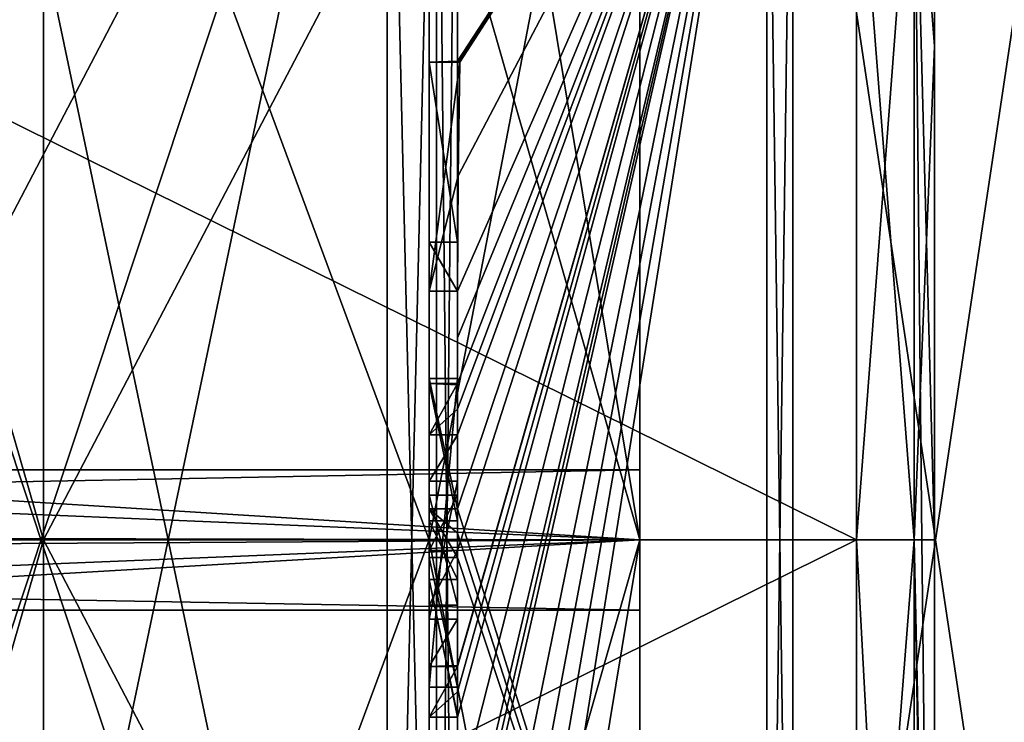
# Model space of a CAD drawing. Extents: x -23 to 470, y -2000 to 0.
# Tile 125 of 198: x -7.52 to -0.5, y -29.3 to -24.29. Entities that reach past the tile are written whole.
import ezdxf

# ---------------------------------------------------------------- set-up
doc = ezdxf.new("R2010")
doc.units = 0
doc.header["$LTSCALE"] = 64.718028
for name, color, linetype in [('1', 7, 'CONTINUOUS'), ('105', 7, 'CONTINUOUS'), ('106', 7, 'CONTINUOUS'), ('107', 7, 'CONTINUOUS'), ('108', 7, 'CONTINUOUS'), ('1326', 7, 'CONTINUOUS'), ('1329', 7, 'CONTINUOUS'), ('1332', 7, 'CONTINUOUS'), ('1337', 7, 'CONTINUOUS'), ('1338', 7, 'CONTINUOUS'), ('1339', 7, 'CONTINUOUS'), ('1340', 7, 'CONTINUOUS'), ('1341', 7, 'CONTINUOUS'), ('1342', 7, 'CONTINUOUS'), ('1345', 7, 'CONTINUOUS'), ('1346', 7, 'CONTINUOUS'), ('1349', 7, 'CONTINUOUS'), ('1350', 7, 'CONTINUOUS'), ('1383', 7, 'CONTINUOUS'), ('1386', 7, 'CONTINUOUS'), ('1387', 7, 'CONTINUOUS'), ('1388', 7, 'CONTINUOUS'), ('1389', 7, 'CONTINUOUS'), ('1390', 7, 'CONTINUOUS'), ('1393', 7, 'CONTINUOUS'), ('1394', 7, 'CONTINUOUS'), ('1395', 7, 'CONTINUOUS'), ('1396', 7, 'CONTINUOUS'), ('1397', 7, 'CONTINUOUS'), ('1398', 7, 'CONTINUOUS'), ('1399', 7, 'CONTINUOUS'), ('1400', 7, 'CONTINUOUS'), ('1401', 7, 'CONTINUOUS'), ('1410', 7, 'CONTINUOUS'), ('1413', 7, 'CONTINUOUS'), ('1416', 7, 'CONTINUOUS'), ('1417', 7, 'CONTINUOUS'), ('1443', 7, 'CONTINUOUS'), ('1444', 7, 'CONTINUOUS'), ('1445', 7, 'CONTINUOUS'), ('1446', 7, 'CONTINUOUS'), ('1447', 7, 'CONTINUOUS'), ('1448', 7, 'CONTINUOUS'), ('1449', 7, 'CONTINUOUS'), ('1450', 7, 'CONTINUOUS'), ('1451', 7, 'CONTINUOUS'), ('1452', 7, 'CONTINUOUS'), ('1453', 7, 'CONTINUOUS'), ('1454', 7, 'CONTINUOUS'), ('1514', 7, 'CONTINUOUS'), ('6', 7, 'CONTINUOUS'), ('7', 7, 'CONTINUOUS'), ('80', 7, 'CONTINUOUS'), ('81', 7, 'CONTINUOUS')]:
    doc.layers.add(name, color=color, linetype=linetype)

msp = doc.modelspace()

# ---------------------------------------------------------------- linework, layer by layer
at = {"layer": '1', "color": 7, "linetype": 'CONTINUOUS'}
for points in [[(-3.1, -20.2061, 4.5004), (-3.1, -28, 9), (-3.1, -20.2061, -4.5004), (-3.1, -20.2061, 4.5004)], [(-3.1, -20.2061, -4.5004), (-3.1, -28, 9), (-3.1, -27.5), (-3.1, -20.2061, -4.5004)], [(-3.1, -28, -9), (-3.1, -20.2061, -4.5004), (-3.1, -28, -0.5), (-3.1, -28, -9)], [(-3.1, -28, -0.5), (-3.1, -20.2061, -4.5004), (-3.1, -27.5), (-3.1, -28, -0.5)], [(-3.1, -27.5), (-3.1, -28, 9), (-3.1, -28, 0.5), (-3.1, -27.5)], [(-3.1, -28, 9), (-3.1, -35.7939, 4.5004), (-3.1, -28, 0.5), (-3.1, -28, 9)], [(-3.1, -35.7939, -4.5004), (-3.1, -28, -9), (-3.1, -35.7939, 4.5004), (-3.1, -35.7939, -4.5004)], [(-3.1, -35.7939, 4.5004), (-3.1, -28, -9), (-3.1, -28.5), (-3.1, -35.7939, 4.5004)], [(-3.1, -28.5), (-3.1, -28, -9), (-3.1, -28, -0.5), (-3.1, -28.5)], [(-3.1, -35.7939, 4.5004), (-3.1, -28.5), (-3.1, -28, 0.5), (-3.1, -35.7939, 4.5004)]]:
    msp.add_3dface(points, dxfattribs=at)
at = {"layer": '105', "color": 7, "linetype": 'CONTINUOUS'}
for points in [[(-7.35, -20.5754, 7.4246), (-8.417, -18.3435, 7.0159), (-8.417, -24.3115, 11.3519), (-7.35, -20.5754, 7.4246)], [(-7.35, -28, 10.5), (-7.35, -20.5754, 7.4246), (-8.417, -24.3115, 11.3519), (-7.35, -28, 10.5)], [(-7.35, -28, 10.5), (-8.417, -24.3115, 11.3519), (-8.417, -31.6885, 11.3519), (-7.35, -28, 10.5)], [(-7.35, -35.4246, 7.4246), (-7.35, -28, 10.5), (-8.417, -31.6885, 11.3519), (-7.35, -35.4246, 7.4246)]]:
    msp.add_3dface(points, dxfattribs=at)
at = {"layer": '106', "color": 7, "linetype": 'CONTINUOUS'}
for points in [[(-7.35, -20.5754, -7.4246), (-8.417, -24.3115, -11.3519), (-8.417, -18.3435, -7.0159), (-7.35, -20.5754, -7.4246)], [(-7.35, -20.5754, -7.4246), (-7.35, -28, -10.5), (-8.417, -24.3115, -11.3519), (-7.35, -20.5754, -7.4246)], [(-7.35, -28, -10.5), (-8.417, -31.6885, -11.3519), (-8.417, -24.3115, -11.3519), (-7.35, -28, -10.5)], [(-7.35, -28, -10.5), (-7.35, -35.4246, -7.4246), (-8.417, -31.6885, -11.3519), (-7.35, -28, -10.5)]]:
    msp.add_3dface(points, dxfattribs=at)
at = {"layer": '107', "color": 7, "linetype": 'CONTINUOUS'}
for points in [[(-11.1145, -27.5), (-3.1, -28, 0.5), (-11.4816, -27.9815, 0.4995), (-11.1145, -27.5)], [(-3.1, -27.5), (-3.1, -28, 0.5), (-11.1145, -27.5), (-3.1, -27.5)], [(-3.1, -28, 0.5), (-11.6397, -28.3487, 0.3583), (-11.4816, -27.9815, 0.4995), (-3.1, -28, 0.5)], [(-3.1, -28, 0.5), (-3.1, -28.5), (-11.6397, -28.3487, 0.3583), (-3.1, -28, 0.5)], [(-3.1, -28.5), (-11.6752, -28.5), (-11.6397, -28.3487, 0.3583), (-3.1, -28.5)]]:
    msp.add_3dface(points, dxfattribs=at)
at = {"layer": '108', "color": 7, "linetype": 'CONTINUOUS'}
for points in [[(-3.1, -28, -0.5), (-3.1, -27.5), (-11.2536, -27.6573, -0.3641), (-3.1, -28, -0.5)], [(-3.1, -27.5), (-11.1145, -27.5), (-11.2536, -27.6573, -0.3641), (-3.1, -27.5)], [(-3.1, -28, -0.5), (-11.2536, -27.6573, -0.3641), (-11.5182, -28.048, -0.4977), (-3.1, -28, -0.5)], [(-3.1, -28.5), (-3.1, -28, -0.5), (-11.6752, -28.5), (-3.1, -28.5)], [(-3.1, -28, -0.5), (-11.5182, -28.048, -0.4977), (-11.6752, -28.5), (-3.1, -28, -0.5)]]:
    msp.add_3dface(points, dxfattribs=at)
at = {"layer": '1326', "linetype": 'CONTINUOUS'}
for points in [[(-8.0232, -20.5597, -15.95), (-4.9, -35.4403, -15.95), (-8.5978, -24.2917, -15.95), (-8.0232, -20.5597, -15.95)], [(-4.9, -20.5597, -15.95), (-4.9, -35.4403, -15.95), (-8.0232, -20.5597, -15.95), (-4.9, -20.5597, -15.95)], [(-8.5978, -24.2917, -15.95), (-4.9, -35.4403, -15.95), (-8.7857, -28, -15.95), (-8.5978, -24.2917, -15.95)], [(-8.7857, -28, -15.95), (-4.9, -35.4403, -15.95), (-8.5976, -31.7097, -15.95), (-8.7857, -28, -15.95)]]:
    msp.add_3dface(points, dxfattribs=at)
at = {"layer": '1329', "linetype": 'CONTINUOUS'}
for points in [[(-8.5978, -31.7083, 15.95), (-4.9, -20.5597, 15.95), (-8.7857, -28, 15.95), (-8.5978, -31.7083, 15.95)], [(-8.7857, -28, 15.95), (-4.9, -20.5597, 15.95), (-8.5976, -24.2903, 15.95), (-8.7857, -28, 15.95)], [(-8.0232, -35.4403, 15.95), (-4.9, -20.5597, 15.95), (-8.5978, -31.7083, 15.95), (-8.0232, -35.4403, 15.95)], [(-4.9, -35.4403, 15.95), (-4.9, -20.5597, 15.95), (-8.0232, -35.4403, 15.95), (-4.9, -35.4403, 15.95)]]:
    msp.add_3dface(points, dxfattribs=at)
at = {"layer": '1332', "linetype": 'CONTINUOUS'}
for points in [[(-4.4, -18.2415, -16.8826), (-4.4, -27.7791, -19.4994), (-4.4, -20.4497, -16.45), (-4.4, -18.2415, -16.8826)], [(-4.4, -35.5503, 16.45), (-4.4, -21.7364, 16.5), (-4.4, -20.4497, 16.45), (-4.4, -35.5503, 16.45)], [(-4.4, -26.85, -16.5), (-4.4, -29.0506, -16.5), (-4.4, -20.4497, -16.45), (-4.4, -26.85, -16.5)], [(-4.4, -20.4497, -16.45), (-4.4, -29.0506, -16.5), (-4.4, -35.5503, -16.45), (-4.4, -20.4497, -16.45)], [(-4.4, -26.85, -16.7828), (-4.4, -26.85, -16.5), (-4.4, -20.4497, -16.45), (-4.4, -26.85, -16.7828)], [(-4.4, -27.7791, -19.4994), (-4.4, -26.85, -16.7828), (-4.4, -20.4497, -16.45), (-4.4, -27.7791, -19.4994)], [(-4.4, -22.1297, 16.5), (-4.4, -21.7364, 16.5), (-4.4, -35.5503, 16.45), (-4.4, -22.1297, 16.5)], [(-4.4, -23.5648, 16.5), (-4.4, -22.1297, 16.5), (-4.4, -35.5503, 16.45), (-4.4, -23.5648, 16.5)], [(-4.4, -23.9582, 16.5), (-4.4, -23.5648, 16.5), (-4.4, -35.5503, 16.45), (-4.4, -23.9582, 16.5)], [(-4.4, -23.8037, 19.0431), (-4.4, -23.9582, 16.5), (-4.4, -24.5874, 19.1964), (-4.4, -23.8037, 19.0431)], [(-4.4, -24.5874, 19.1964), (-4.4, -23.9582, 16.5), (-4.4, -25.8781, 16.5), (-4.4, -24.5874, 19.1964)], [(-4.4, -25.8781, 16.5), (-4.4, -23.9582, 16.5), (-4.4, -35.5503, 16.45), (-4.4, -25.8781, 16.5)], [(-4.4, -25.8781, 19.196), (-4.4, -24.5874, 19.1964), (-4.4, -25.8781, 16.5), (-4.4, -25.8781, 19.196)], [(-4.4, -26.2268, 16.5), (-4.4, -25.8781, 16.5), (-4.4, -35.5503, 16.45), (-4.4, -26.2268, 16.5)], [(-4.4, -26.2268, 19.4192), (-4.4, -26.2268, 16.5), (-4.4, -27.8639, 16.5), (-4.4, -26.2268, 19.4192)], [(-4.4, -27.8639, 16.5), (-4.4, -26.2268, 16.5), (-4.4, -35.5503, 16.45), (-4.4, -27.8639, 16.5)], [(-4.4, -26.5602, 19.4468), (-4.4, -26.2268, 19.4192), (-4.4, -27.8639, 16.5), (-4.4, -26.5602, 19.4468)], [(-4.4, -26.894, 19.4686), (-4.4, -26.5602, 19.4468), (-4.4, -27.8639, 16.5), (-4.4, -26.894, 19.4686)], [(-4.4, -27.7791, -16.7828), (-4.4, -26.85, -16.7828), (-4.4, -27.7791, -19.4994), (-4.4, -27.7791, -16.7828)], [(-4.4, -27.254, 19.4857), (-4.4, -27.5811, 18.4497), (-4.4, -28.0747, 19.4999), (-4.4, -27.254, 19.4857)], [(-4.4, -27.5811, 18.4497), (-4.4, -28.5656, 18.4497), (-4.4, -28.0747, 19.4999), (-4.4, -27.5811, 18.4497)], [(-4.4, -28.4656, 18.1456), (-4.4, -27.6811, 18.1456), (-4.4, -28.0744, 16.904), (-4.4, -28.4656, 18.1456)], [(-4.4, -28.2828, 16.5), (-4.4, -27.8639, 16.5), (-4.4, -35.5503, 16.45), (-4.4, -28.2828, 16.5)], [(-4.4, -28.5656, 18.4497), (-4.4, -28.8949, 19.4795), (-4.4, -28.0747, 19.4999), (-4.4, -28.5656, 18.4497)], [(-4.4, -28.1257, -19.4998), (-4.4, -35.6608, -17.9321), (-4.4, -28.1257, -16.7828), (-4.4, -28.1257, -19.4998)], [(-4.4, -28.1257, -16.7828), (-4.4, -35.6608, -17.9321), (-4.4, -29.0506, -16.7828), (-4.4, -28.1257, -16.7828)], [(-4.4, -29.2498, 19.4599), (-4.4, -28.2828, 16.5), (-4.4, -29.5882, 16.5), (-4.4, -29.2498, 19.4599)], [(-4.4, -29.5882, 16.5), (-4.4, -28.2828, 16.5), (-4.4, -35.5503, 16.45), (-4.4, -29.5882, 16.5)], [(-4.4, -29.0506, -16.7828), (-4.4, -35.6608, -17.9321), (-4.4, -29.0506, -16.5), (-4.4, -29.0506, -16.7828)], [(-4.4, -29.0506, -16.5), (-4.4, -35.6608, -17.9321), (-4.4, -35.5503, -16.45), (-4.4, -29.0506, -16.5)], [(-4.4, -29.8827, 19.4089), (-4.4, -29.2498, 19.4599), (-4.4, -29.5882, 16.7828), (-4.4, -29.8827, 19.4089)], [(-4.4, -29.5882, 16.7828), (-4.4, -29.2498, 19.4599), (-4.4, -29.5882, 16.5), (-4.4, -29.5882, 16.7828)]]:
    msp.add_3dface(points, dxfattribs=at)
at = {"layer": '1337', "linetype": 'CONTINUOUS'}
for points in [[(-4.4, -27.7791, -19.4994), (-4.4, -18.2415, -16.8826), (-2.1949, -21.207, -20.9066), (-4.4, -27.7791, -19.4994)], [(-2.1949, -34.793, -20.9066), (-4.4, -27.7791, -19.4994), (-2.1949, -21.207, -20.9066), (-2.1949, -34.793, -20.9066)], [(-4.4, -27.9524, -19.5), (-4.4, -27.7791, -19.4994), (-2.1949, -34.793, -20.9066), (-4.4, -27.9524, -19.5)], [(-4.4, -28.1257, -19.4998), (-4.4, -27.9524, -19.5), (-2.1949, -34.793, -20.9066), (-4.4, -28.1257, -19.4998)], [(-4.4, -35.6608, -17.9321), (-4.4, -28.1257, -19.4998), (-2.1949, -34.793, -20.9066), (-4.4, -35.6608, -17.9321)]]:
    msp.add_3dface(points, dxfattribs=at)
at = {"layer": '1338', "linetype": 'CONTINUOUS'}
for points in [[(-4.4, -28.0747, 19.4999), (-4.4, -28.8949, 19.4795), (-2.1949, -21.207, 20.9066), (-4.4, -28.0747, 19.4999)], [(-2.1949, -21.207, 20.9066), (-4.4, -28.8949, 19.4795), (-4.4, -28.8982, 19.4897), (-2.1949, -21.207, 20.9066)], [(-4.4, -28.0747, 19.4999), (-2.1949, -21.207, 20.9066), (-4.4, -27.2495, 19.5), (-4.4, -28.0747, 19.4999)], [(-4.4, -23.8037, 19.0431), (-4.4, -24.5874, 19.1964), (-2.1949, -21.207, 20.9066), (-4.4, -23.8037, 19.0431)], [(-2.1949, -21.207, 20.9066), (-4.4, -24.5874, 19.1964), (-4.3957, -24.5939, 19.3494), (-2.1949, -21.207, 20.9066)], [(-2.1949, -21.207, 20.9066), (-4.4, -26.5602, 19.4468), (-4.3998, -26.8838, 19.5), (-2.1949, -21.207, 20.9066)], [(-4.4, -26.5602, 19.4468), (-2.1949, -21.207, 20.9066), (-4.3987, -26.2268, 19.5), (-4.4, -26.5602, 19.4468)], [(-2.1949, -21.207, 20.9066), (-4.4, -29.8827, 19.4089), (-4.3948, -30.5131, 19.5), (-2.1949, -21.207, 20.9066)], [(-4.4, -29.8827, 19.4089), (-2.1949, -21.207, 20.9066), (-4.3997, -29.2629, 19.5), (-4.4, -29.8827, 19.4089)], [(-2.1949, -21.207, 20.9066), (-4.4, -32.0042, 19.0844), (-4.3401, -32.6371, 19.5), (-2.1949, -21.207, 20.9066)], [(-4.4, -32.0042, 19.0844), (-2.1949, -21.207, 20.9066), (-4.3913, -30.8597, 19.5), (-4.4, -32.0042, 19.0844)], [(-4.3999, -28.9015, 19.5), (-2.1949, -21.207, 20.9066), (-4.4, -28.8982, 19.4897), (-4.3999, -28.9015, 19.5)], [(-4.4, -27.2495, 19.5), (-2.1949, -21.207, 20.9066), (-4.3999, -27.0666, 19.5), (-4.4, -27.2495, 19.5)], [(-4.3998, -29.0822, 19.5), (-2.1949, -21.207, 20.9066), (-4.3999, -28.9015, 19.5), (-4.3998, -29.0822, 19.5)], [(-4.3999, -27.0666, 19.5), (-2.1949, -21.207, 20.9066), (-4.3998, -26.8838, 19.5), (-4.3999, -27.0666, 19.5)], [(-4.3997, -29.2629, 19.5), (-2.1949, -21.207, 20.9066), (-4.3998, -29.0822, 19.5), (-4.3997, -29.2629, 19.5)], [(-4.3987, -26.2268, 19.5), (-2.1949, -21.207, 20.9066), (-4.3941, -25.4044, 19.5), (-4.3987, -26.2268, 19.5)], [(-4.3825, -24.5939, 19.5), (-2.1949, -21.207, 20.9066), (-4.3957, -24.5939, 19.3494), (-4.3825, -24.5939, 19.5)], [(-4.3932, -30.6867, 19.5), (-2.1949, -21.207, 20.9066), (-4.3948, -30.5131, 19.5), (-4.3932, -30.6867, 19.5)], [(-4.3941, -25.4044, 19.5), (-2.1949, -21.207, 20.9066), (-4.3825, -24.5939, 19.5), (-4.3941, -25.4044, 19.5)], [(-4.3913, -30.8597, 19.5), (-2.1949, -21.207, 20.9066), (-4.3932, -30.6867, 19.5), (-4.3913, -30.8597, 19.5)], [(-4.2952, -33.3336, 19.5), (-2.1949, -21.207, 20.9066), (-4.3401, -32.6371, 19.5), (-4.2952, -33.3336, 19.5)], [(-4.2315, -34, 19.5), (-2.1949, -21.207, 20.9066), (-4.2952, -33.3336, 19.5), (-4.2315, -34, 19.5)], [(-2.1949, -34.793, 20.9066), (-2.1949, -21.207, 20.9066), (-4.2315, -34, 19.5), (-2.1949, -34.793, 20.9066)], [(-4.4, -26.2268, 19.4192), (-4.4, -26.5602, 19.4468), (-4.3997, -26.2268, 19.4596), (-4.4, -26.2268, 19.4192)], [(-4.3997, -26.2268, 19.4596), (-4.4, -26.5602, 19.4468), (-4.3987, -26.2268, 19.5), (-4.3997, -26.2268, 19.4596)], [(-4.4, -26.5602, 19.4468), (-4.4, -26.894, 19.4686), (-4.3999, -26.8889, 19.4843), (-4.4, -26.5602, 19.4468)], [(-4.3998, -26.8838, 19.5), (-4.4, -26.5602, 19.4468), (-4.3999, -26.8889, 19.4843), (-4.3998, -26.8838, 19.5)], [(-4.4, -27.254, 19.4857), (-4.4, -28.0747, 19.4999), (-4.4, -27.2495, 19.5), (-4.4, -27.254, 19.4857)], [(-4.4, -29.2498, 19.4599), (-4.4, -29.8827, 19.4089), (-4.3999, -29.2564, 19.48), (-4.4, -29.2498, 19.4599)], [(-4.3999, -29.2564, 19.48), (-4.4, -29.8827, 19.4089), (-4.3997, -29.2629, 19.5), (-4.3999, -29.2564, 19.48)]]:
    msp.add_3dface(points, dxfattribs=at)
at = {"layer": '1339', "linetype": 'CONTINUOUS'}
for points in [[(-2.0094, -34.789, 20.8945), (0, -21.3726, 20.3941), (-2.0094, -21.211, 20.8945), (-2.0094, -34.789, 20.8945)], [(0, -34.6274, 20.3941), (0, -21.3726, 20.3941), (-2.0094, -34.789, 20.8945), (0, -34.6274, 20.3941)]]:
    msp.add_3dface(points, dxfattribs=at)
at = {"layer": '1340', "linetype": 'CONTINUOUS'}
for points in [[(0, -21.3726, -20.3941), (0, -34.6274, -20.3941), (-2.0094, -21.211, -20.8945), (0, -21.3726, -20.3941)], [(-2.0094, -21.211, -20.8945), (0, -34.6274, -20.3941), (-2.0094, -34.789, -20.8945), (-2.0094, -21.211, -20.8945)]]:
    msp.add_3dface(points, dxfattribs=at)
at = {"layer": '1341', "linetype": 'CONTINUOUS'}
for points in [[(-1.5562, -22.7321, -5.2679), (-1.5562, -28, -7.45), (-1.1443, -22.5977, -9.3571), (-1.5562, -22.7321, -5.2679)], [(-1.5562, -28, -7.45), (-1.1443, -28, -10.8047), (-1.1443, -22.5977, -9.3571), (-1.5562, -28, -7.45)], [(-1.1443, -28, 10.8047), (-1.5562, -22.7321, 5.2679), (-1.1443, -22.5977, 9.3571), (-1.1443, -28, 10.8047)], [(-1.5562, -28, 7.45), (-1.5562, -22.7321, 5.2679), (-1.1443, -28, 10.8047), (-1.5562, -28, 7.45)]]:
    msp.add_3dface(points, dxfattribs=at)
at = {"layer": '1342', "linetype": 'CONTINUOUS'}
for points in [[(-1.5562, -28, -7.45), (-1.5562, -33.2679, -5.2679), (-1.1443, -28, -10.8047), (-1.5562, -28, -7.45)], [(-1.1443, -28, -10.8047), (-1.5562, -33.2679, -5.2679), (-1.1443, -35.64, -7.6401), (-1.1443, -28, -10.8047)], [(-1.5562, -33.2679, 5.2679), (-1.5562, -28, 7.45), (-1.1443, -35.64, 7.6401), (-1.5562, -33.2679, 5.2679)], [(-1.5562, -28, 7.45), (-1.1443, -28, 10.8047), (-1.1443, -35.64, 7.6401), (-1.5562, -28, 7.45)]]:
    msp.add_3dface(points, dxfattribs=at)
at = {"layer": '1345', "linetype": 'CONTINUOUS'}
for points in [[(-2.1949, -34.793, -20.9066), (-2.1949, -21.207, -20.9066), (-2.0094, -34.789, -20.8945), (-2.1949, -34.793, -20.9066)], [(-2.1949, -21.207, -20.9066), (-2.0094, -21.211, -20.8945), (-2.0094, -34.789, -20.8945), (-2.1949, -21.207, -20.9066)]]:
    msp.add_3dface(points, dxfattribs=at)
at = {"layer": '1346', "linetype": 'CONTINUOUS'}
for points in [[(-2.1949, -21.207, 20.9066), (-2.1949, -34.793, 20.9066), (-2.0094, -21.211, 20.8945), (-2.1949, -21.207, 20.9066)], [(-2.1949, -34.793, 20.9066), (-2.0094, -34.789, 20.8945), (-2.0094, -21.211, 20.8945), (-2.1949, -34.793, 20.9066)]]:
    msp.add_3dface(points, dxfattribs=at)
at = {"layer": '1349', "linetype": 'CONTINUOUS'}
for points in [[(-9.1, -24.2663, -6.4468), (-1.5562, -28, -7.45), (-1.5562, -22.7321, -5.2679), (-9.1, -24.2663, -6.4468)], [(-9.1, -28.0008, -7.45), (-1.5562, -28, -7.45), (-9.1, -24.2663, -6.4468), (-9.1, -28.0008, -7.45)], [(-1.5562, -33.2679, -5.2679), (-1.5562, -28, -7.45), (-9.1, -31.7352, -6.446), (-1.5562, -33.2679, -5.2679)], [(-9.1, -31.7352, -6.446), (-1.5562, -28, -7.45), (-9.1, -28.0008, -7.45), (-9.1, -31.7352, -6.446)]]:
    msp.add_3dface(points, dxfattribs=at)
at = {"layer": '1350', "linetype": 'CONTINUOUS'}
for points in [[(-1.5562, -28, 7.45), (-9.1, -24.2648, 6.446), (-1.5562, -22.7321, 5.2679), (-1.5562, -28, 7.45)], [(-9.1, -27.9992, 7.45), (-9.1, -24.2648, 6.446), (-1.5562, -28, 7.45), (-9.1, -27.9992, 7.45)], [(-9.1, -31.7337, 6.4468), (-9.1, -27.9992, 7.45), (-1.5562, -28, 7.45), (-9.1, -31.7337, 6.4468)], [(-1.5562, -33.2679, 5.2679), (-9.1, -31.7337, 6.4468), (-1.5562, -28, 7.45), (-1.5562, -33.2679, 5.2679)]]:
    msp.add_3dface(points, dxfattribs=at)
at = {"layer": '1383', "linetype": 'CONTINUOUS'}
for points in [[(-4.6, -24.5939, 19.5), (-4.6, -24.5939, 19.196), (-4.6, -25.8781, 19.196), (-4.6, -24.5939, 19.5)], [(-4.6, -26.2268, 19.5), (-4.6, -24.5939, 19.5), (-4.6, -25.8781, 19.196), (-4.6, -26.2268, 19.5)], [(-4.6, -26.2268, 16.5), (-4.6, -26.2268, 19.5), (-4.6, -25.8781, 19.196), (-4.6, -26.2268, 16.5)], [(-4.6, -25.8781, 16.5), (-4.6, -26.2268, 16.5), (-4.6, -25.8781, 19.196), (-4.6, -25.8781, 16.5)], [(-4.6, -26.8838, 19.5), (-4.6, -27.8639, 16.5), (-4.6, -27.2495, 19.5), (-4.6, -26.8838, 19.5)], [(-4.6, -27.2495, 19.5), (-4.6, -27.8639, 16.5), (-4.6, -27.5811, 18.4497), (-4.6, -27.2495, 19.5)], [(-4.6, -27.5811, 18.4497), (-4.6, -27.8639, 16.5), (-4.6, -27.6811, 18.1456), (-4.6, -27.5811, 18.4497)], [(-4.6, -28.5656, 18.4497), (-4.6, -27.5811, 18.4497), (-4.6, -28.4656, 18.1456), (-4.6, -28.5656, 18.4497)], [(-4.6, -28.4656, 18.1456), (-4.6, -27.5811, 18.4497), (-4.6, -27.6811, 18.1456), (-4.6, -28.4656, 18.1456)], [(-4.6, -27.6811, 18.1456), (-4.6, -27.8639, 16.5), (-4.6, -28.0744, 16.904), (-4.6, -27.6811, 18.1456)], [(-4.6, -27.8639, 16.5), (-4.6, -28.2828, 16.5), (-4.6, -28.0744, 16.904), (-4.6, -27.8639, 16.5)], [(-4.6, -28.2828, 16.5), (-4.6, -28.4656, 18.1456), (-4.6, -28.0744, 16.904), (-4.6, -28.2828, 16.5)], [(-4.6, -28.2828, 16.5), (-4.6, -29.2629, 19.5), (-4.6, -28.4656, 18.1456), (-4.6, -28.2828, 16.5)], [(-4.6, -29.2629, 19.5), (-4.6, -28.5656, 18.4497), (-4.6, -28.4656, 18.1456), (-4.6, -29.2629, 19.5)], [(-4.6, -28.9015, 19.5), (-4.6, -28.5656, 18.4497), (-4.6, -29.2629, 19.5), (-4.6, -28.9015, 19.5)]]:
    msp.add_3dface(points, dxfattribs=at)
at = {"layer": '1386', "linetype": 'CONTINUOUS'}
for points in [[(-4.4, -27.8639, 16.5), (-4.4, -28.2828, 16.5), (-4.6, -27.8639, 16.5), (-4.4, -27.8639, 16.5)], [(-4.6, -27.8639, 16.5), (-4.4, -28.2828, 16.5), (-4.6, -28.2828, 16.5), (-4.6, -27.8639, 16.5)]]:
    msp.add_3dface(points, dxfattribs=at)
at = {"layer": '1387', "linetype": 'CONTINUOUS'}
for points in [[(-4.4, -26.894, 19.4686), (-4.4, -27.8639, 16.5), (-4.6, -26.8838, 19.5), (-4.4, -26.894, 19.4686)], [(-4.3999, -26.8889, 19.4843), (-4.4, -26.894, 19.4686), (-4.6, -26.8838, 19.5), (-4.3999, -26.8889, 19.4843)], [(-4.4, -27.8639, 16.5), (-4.6, -27.8639, 16.5), (-4.6, -26.8838, 19.5), (-4.4, -27.8639, 16.5)], [(-4.3998, -26.8838, 19.5), (-4.3999, -26.8889, 19.4843), (-4.6, -26.8838, 19.5), (-4.3998, -26.8838, 19.5)]]:
    msp.add_3dface(points, dxfattribs=at)
at = {"layer": '1388', "linetype": 'CONTINUOUS'}
for points in [[(-4.4, -27.6811, 18.1456), (-4.4, -28.4656, 18.1456), (-4.6, -27.6811, 18.1456), (-4.4, -27.6811, 18.1456)], [(-4.4, -28.4656, 18.1456), (-4.6, -28.4656, 18.1456), (-4.6, -27.6811, 18.1456), (-4.4, -28.4656, 18.1456)]]:
    msp.add_3dface(points, dxfattribs=at)
at = {"layer": '1389', "linetype": 'CONTINUOUS'}
for points in [[(-4.4, -24.5874, 19.1964), (-4.4, -25.8781, 19.196), (-4.6, -24.5939, 19.196), (-4.4, -24.5874, 19.1964)], [(-4.6, -24.5939, 19.196), (-4.4, -25.8781, 19.196), (-4.6, -25.8781, 19.196), (-4.6, -24.5939, 19.196)]]:
    msp.add_3dface(points, dxfattribs=at)
at = {"layer": '1390', "linetype": 'CONTINUOUS'}
for points in [[(-4.3957, -24.5939, 19.3494), (-4.4, -24.5874, 19.1964), (-4.6, -24.5939, 19.5), (-4.3957, -24.5939, 19.3494)], [(-4.4, -24.5874, 19.1964), (-4.6, -24.5939, 19.196), (-4.6, -24.5939, 19.5), (-4.4, -24.5874, 19.1964)], [(-4.3825, -24.5939, 19.5), (-4.3957, -24.5939, 19.3494), (-4.6, -24.5939, 19.5), (-4.3825, -24.5939, 19.5)]]:
    msp.add_3dface(points, dxfattribs=at)
at = {"layer": '1393', "linetype": 'CONTINUOUS'}
for points in [[(-4.6, -27.7791, -16.7828), (-4.6, -29.0506, -16.5), (-4.6, -26.85, -16.7828), (-4.6, -27.7791, -16.7828)], [(-4.6, -26.85, -16.7828), (-4.6, -29.0506, -16.5), (-4.6, -26.85, -16.5), (-4.6, -26.85, -16.7828)], [(-4.6, -28.1257, -16.7828), (-4.6, -29.0506, -16.5), (-4.6, -27.7791, -16.7828), (-4.6, -28.1257, -16.7828)], [(-4.6, -28.1257, -19.5), (-4.6, -28.1257, -16.7828), (-4.6, -27.7791, -19.5), (-4.6, -28.1257, -19.5)], [(-4.6, -27.7791, -19.5), (-4.6, -28.1257, -16.7828), (-4.6, -27.7791, -16.7828), (-4.6, -27.7791, -19.5)], [(-4.6, -29.0506, -16.7828), (-4.6, -29.0506, -16.5), (-4.6, -28.1257, -16.7828), (-4.6, -29.0506, -16.7828)]]:
    msp.add_3dface(points, dxfattribs=at)
at = {"layer": '1394', "linetype": 'CONTINUOUS'}
for points in [[(-4.4, -28.1257, -16.7828), (-4.4, -29.0506, -16.7828), (-4.6, -28.1257, -16.7828), (-4.4, -28.1257, -16.7828)], [(-4.4, -29.0506, -16.7828), (-4.6, -29.0506, -16.7828), (-4.6, -28.1257, -16.7828), (-4.4, -29.0506, -16.7828)]]:
    msp.add_3dface(points, dxfattribs=at)
at = {"layer": '1395', "linetype": 'CONTINUOUS'}
for points in [[(-4.4, -28.1257, -19.4998), (-4.4, -28.1257, -16.7828), (-4.6, -28.1257, -19.5), (-4.4, -28.1257, -19.4998)], [(-4.4, -28.1257, -16.7828), (-4.6, -28.1257, -16.7828), (-4.6, -28.1257, -19.5), (-4.4, -28.1257, -16.7828)]]:
    msp.add_3dface(points, dxfattribs=at)
at = {"layer": '1396', "linetype": 'CONTINUOUS'}
for points in [[(-4.4, -27.9524, -19.5), (-4.4, -28.1257, -19.4998), (-4.6, -27.7791, -19.5), (-4.4, -27.9524, -19.5)], [(-4.4, -28.1257, -19.4998), (-4.6, -28.1257, -19.5), (-4.6, -27.7791, -19.5), (-4.4, -28.1257, -19.4998)], [(-4.4, -27.7791, -19.4994), (-4.4, -27.9524, -19.5), (-4.6, -27.7791, -19.5), (-4.4, -27.7791, -19.4994)]]:
    msp.add_3dface(points, dxfattribs=at)
at = {"layer": '1397', "linetype": 'CONTINUOUS'}
for points in [[(-4.4, -27.7791, -16.7828), (-4.4, -27.7791, -19.4994), (-4.6, -27.7791, -16.7828), (-4.4, -27.7791, -16.7828)], [(-4.4, -27.7791, -19.4994), (-4.6, -27.7791, -19.5), (-4.6, -27.7791, -16.7828), (-4.4, -27.7791, -19.4994)]]:
    msp.add_3dface(points, dxfattribs=at)
at = {"layer": '1398', "linetype": 'CONTINUOUS'}
for points in [[(-4.4, -26.85, -16.7828), (-4.4, -27.7791, -16.7828), (-4.6, -26.85, -16.7828), (-4.4, -26.85, -16.7828)], [(-4.4, -27.7791, -16.7828), (-4.6, -27.7791, -16.7828), (-4.6, -26.85, -16.7828), (-4.4, -27.7791, -16.7828)]]:
    msp.add_3dface(points, dxfattribs=at)
at = {"layer": '1399', "linetype": 'CONTINUOUS'}
for points in [[(-4.4, -26.85, -16.5), (-4.4, -26.85, -16.7828), (-4.6, -26.85, -16.5), (-4.4, -26.85, -16.5)], [(-4.4, -26.85, -16.7828), (-4.6, -26.85, -16.7828), (-4.6, -26.85, -16.5), (-4.4, -26.85, -16.7828)]]:
    msp.add_3dface(points, dxfattribs=at)
at = {"layer": '1400', "linetype": 'CONTINUOUS'}
for points in [[(-4.4, -29.0506, -16.5), (-4.4, -26.85, -16.5), (-4.6, -29.0506, -16.5), (-4.4, -29.0506, -16.5)], [(-4.6, -29.0506, -16.5), (-4.4, -26.85, -16.5), (-4.6, -26.85, -16.5), (-4.6, -29.0506, -16.5)]]:
    msp.add_3dface(points, dxfattribs=at)
at = {"layer": '1401', "linetype": 'CONTINUOUS'}
for points in [[(-4.4, -29.0506, -16.7828), (-4.4, -29.0506, -16.5), (-4.6, -29.0506, -16.7828), (-4.4, -29.0506, -16.7828)], [(-4.4, -29.0506, -16.5), (-4.6, -29.0506, -16.5), (-4.6, -29.0506, -16.7828), (-4.4, -29.0506, -16.5)]]:
    msp.add_3dface(points, dxfattribs=at)
at = {"layer": '1410', "linetype": 'CONTINUOUS'}
for points in [[(-4.4, -35.5503, 16.45), (-4.4, -20.4497, 16.45), (-4.549, -20.5279, 16.094), (-4.4, -35.5503, 16.45)], [(-4.549, -20.5279, 16.094), (-4.9, -20.5597, 15.95), (-4.549, -35.4721, 16.094), (-4.549, -20.5279, 16.094)], [(-4.4, -35.5503, 16.45), (-4.549, -20.5279, 16.094), (-4.549, -35.4721, 16.094), (-4.4, -35.5503, 16.45)], [(-4.9, -20.5597, 15.95), (-4.9, -35.4403, 15.95), (-4.549, -35.4721, 16.094), (-4.9, -20.5597, 15.95)]]:
    msp.add_3dface(points, dxfattribs=at)
at = {"layer": '1413', "linetype": 'CONTINUOUS'}
for points in [[(-4.4, -20.4497, -16.45), (-4.4, -35.5503, -16.45), (-4.549, -35.4721, -16.094), (-4.4, -20.4497, -16.45)], [(-4.4, -20.4497, -16.45), (-4.549, -35.4721, -16.094), (-4.549, -20.5279, -16.094), (-4.4, -20.4497, -16.45)], [(-4.9, -35.4403, -15.95), (-4.9, -20.5597, -15.95), (-4.549, -20.5279, -16.094), (-4.9, -35.4403, -15.95)], [(-4.549, -35.4721, -16.094), (-4.9, -35.4403, -15.95), (-4.549, -20.5279, -16.094), (-4.549, -35.4721, -16.094)]]:
    msp.add_3dface(points, dxfattribs=at)
at = {"layer": '1416', "linetype": 'CONTINUOUS'}
for points in [[(-1, -17.1699, -3.5193), (-1.1443, -22.5977, -9.3571), (-1, -24.4807, -10.8301), (-1, -17.1699, -3.5193)], [(-1, -28, 11.3877), (-1.1443, -22.5977, 9.3571), (-1, -18.7868, 6.6928), (-1, -28, 11.3877)], [(-1.1443, -22.5977, -9.3571), (-1.1443, -28, -10.8047), (-1, -24.4807, -10.8301), (-1.1443, -22.5977, -9.3571)], [(-1.1443, -28, 10.8047), (-1.1443, -22.5977, 9.3571), (-1.0897, -28, 11.1005), (-1.1443, -28, 10.8047)], [(-1.1443, -22.5977, 9.3571), (-1, -28, 11.3877), (-1.0897, -28, 11.1005), (-1.1443, -22.5977, 9.3571)], [(-1, -24.4807, -10.8301), (-1.1443, -28, -10.8047), (-1, -34.6928, -9.2132), (-1, -24.4807, -10.8301)], [(-1.1443, -28, -10.8047), (-1.1443, -35.64, -7.6401), (-1, -34.6928, -9.2132), (-1.1443, -28, -10.8047)]]:
    msp.add_3dface(points, dxfattribs=at)
at = {"layer": '1417', "linetype": 'CONTINUOUS'}
for points in [[(-1.1443, -35.64, 7.6401), (-1.1443, -28, 10.8047), (-1, -36.0523, 8.0523), (-1.1443, -35.64, 7.6401)], [(-1, -36.0523, 8.0523), (-1.1443, -28, 10.8047), (-1.0897, -28, 11.1005), (-1, -36.0523, 8.0523)], [(-1, -28, 11.3877), (-1, -36.0523, 8.0523), (-1.0897, -28, 11.1005), (-1, -28, 11.3877)]]:
    msp.add_3dface(points, dxfattribs=at)
at = {"layer": '1443', "linetype": 'CONTINUOUS'}
for points in [[(-4.4, -28.2828, 16.5), (-4.4, -29.2498, 19.4599), (-4.6, -28.2828, 16.5), (-4.4, -28.2828, 16.5)], [(-4.4, -29.2498, 19.4599), (-4.3999, -29.2564, 19.48), (-4.6, -28.2828, 16.5), (-4.4, -29.2498, 19.4599)], [(-4.3999, -29.2564, 19.48), (-4.3997, -29.2629, 19.5), (-4.6, -28.2828, 16.5), (-4.3999, -29.2564, 19.48)], [(-4.3997, -29.2629, 19.5), (-4.6, -29.2629, 19.5), (-4.6, -28.2828, 16.5), (-4.3997, -29.2629, 19.5)]]:
    msp.add_3dface(points, dxfattribs=at)
at = {"layer": '1444', "linetype": 'CONTINUOUS'}
for points in [[(-4.3998, -29.0822, 19.5), (-4.3999, -28.9015, 19.5), (-4.6, -29.2629, 19.5), (-4.3998, -29.0822, 19.5)], [(-4.3999, -28.9015, 19.5), (-4.6, -28.9015, 19.5), (-4.6, -29.2629, 19.5), (-4.3999, -28.9015, 19.5)], [(-4.3997, -29.2629, 19.5), (-4.3998, -29.0822, 19.5), (-4.6, -29.2629, 19.5), (-4.3997, -29.2629, 19.5)]]:
    msp.add_3dface(points, dxfattribs=at)
at = {"layer": '1445', "linetype": 'CONTINUOUS'}
for points in [[(-4.4, -28.8949, 19.4795), (-4.4, -28.5656, 18.4497), (-4.6, -28.9015, 19.5), (-4.4, -28.8949, 19.4795)], [(-4.4, -28.5656, 18.4497), (-4.6, -28.5656, 18.4497), (-4.6, -28.9015, 19.5), (-4.4, -28.5656, 18.4497)], [(-4.4, -28.8982, 19.4897), (-4.4, -28.8949, 19.4795), (-4.6, -28.9015, 19.5), (-4.4, -28.8982, 19.4897)], [(-4.3999, -28.9015, 19.5), (-4.4, -28.8982, 19.4897), (-4.6, -28.9015, 19.5), (-4.3999, -28.9015, 19.5)]]:
    msp.add_3dface(points, dxfattribs=at)
at = {"layer": '1446', "linetype": 'CONTINUOUS'}
for points in [[(-4.4, -28.5656, 18.4497), (-4.4, -27.5811, 18.4497), (-4.6, -28.5656, 18.4497), (-4.4, -28.5656, 18.4497)], [(-4.4, -27.5811, 18.4497), (-4.6, -27.5811, 18.4497), (-4.6, -28.5656, 18.4497), (-4.4, -27.5811, 18.4497)]]:
    msp.add_3dface(points, dxfattribs=at)
at = {"layer": '1447', "linetype": 'CONTINUOUS'}
for points in [[(-4.4, -27.254, 19.4857), (-4.4, -27.2495, 19.5), (-4.6, -27.5811, 18.4497), (-4.4, -27.254, 19.4857)], [(-4.4, -27.2495, 19.5), (-4.6, -27.2495, 19.5), (-4.6, -27.5811, 18.4497), (-4.4, -27.2495, 19.5)], [(-4.4, -27.5811, 18.4497), (-4.4, -27.254, 19.4857), (-4.6, -27.5811, 18.4497), (-4.4, -27.5811, 18.4497)]]:
    msp.add_3dface(points, dxfattribs=at)
at = {"layer": '1448', "linetype": 'CONTINUOUS'}
for points in [[(-4.3999, -27.0666, 19.5), (-4.3998, -26.8838, 19.5), (-4.6, -27.2495, 19.5), (-4.3999, -27.0666, 19.5)], [(-4.3998, -26.8838, 19.5), (-4.6, -26.8838, 19.5), (-4.6, -27.2495, 19.5), (-4.3998, -26.8838, 19.5)], [(-4.4, -27.2495, 19.5), (-4.3999, -27.0666, 19.5), (-4.6, -27.2495, 19.5), (-4.4, -27.2495, 19.5)]]:
    msp.add_3dface(points, dxfattribs=at)
at = {"layer": '1449', "linetype": 'CONTINUOUS'}
for points in [[(-4.4, -28.4656, 18.1456), (-4.4, -28.0744, 16.904), (-4.6, -28.4656, 18.1456), (-4.4, -28.4656, 18.1456)], [(-4.6, -28.4656, 18.1456), (-4.4, -28.0744, 16.904), (-4.6, -28.0744, 16.904), (-4.6, -28.4656, 18.1456)]]:
    msp.add_3dface(points, dxfattribs=at)
at = {"layer": '1450', "linetype": 'CONTINUOUS'}
for points in [[(-4.4, -28.0744, 16.904), (-4.4, -27.6811, 18.1456), (-4.6, -28.0744, 16.904), (-4.4, -28.0744, 16.904)], [(-4.4, -27.6811, 18.1456), (-4.6, -27.6811, 18.1456), (-4.6, -28.0744, 16.904), (-4.4, -27.6811, 18.1456)]]:
    msp.add_3dface(points, dxfattribs=at)
at = {"layer": '1451', "linetype": 'CONTINUOUS'}
for points in [[(-4.4, -25.8781, 19.196), (-4.4, -25.8781, 16.5), (-4.6, -25.8781, 19.196), (-4.4, -25.8781, 19.196)], [(-4.4, -25.8781, 16.5), (-4.6, -25.8781, 16.5), (-4.6, -25.8781, 19.196), (-4.4, -25.8781, 16.5)]]:
    msp.add_3dface(points, dxfattribs=at)
at = {"layer": '1452', "linetype": 'CONTINUOUS'}
for points in [[(-4.4, -25.8781, 16.5), (-4.4, -26.2268, 16.5), (-4.6, -25.8781, 16.5), (-4.4, -25.8781, 16.5)], [(-4.4, -26.2268, 16.5), (-4.6, -26.2268, 16.5), (-4.6, -25.8781, 16.5), (-4.4, -26.2268, 16.5)]]:
    msp.add_3dface(points, dxfattribs=at)
at = {"layer": '1453', "linetype": 'CONTINUOUS'}
for points in [[(-4.4, -26.2268, 16.5), (-4.4, -26.2268, 19.4192), (-4.6, -26.2268, 16.5), (-4.4, -26.2268, 16.5)], [(-4.4, -26.2268, 19.4192), (-4.3997, -26.2268, 19.4596), (-4.6, -26.2268, 16.5), (-4.4, -26.2268, 19.4192)], [(-4.3997, -26.2268, 19.4596), (-4.3987, -26.2268, 19.5), (-4.6, -26.2268, 16.5), (-4.3997, -26.2268, 19.4596)], [(-4.3987, -26.2268, 19.5), (-4.6, -26.2268, 19.5), (-4.6, -26.2268, 16.5), (-4.3987, -26.2268, 19.5)]]:
    msp.add_3dface(points, dxfattribs=at)
at = {"layer": '1454', "linetype": 'CONTINUOUS'}
for points in [[(-4.3941, -25.4044, 19.5), (-4.3825, -24.5939, 19.5), (-4.6, -26.2268, 19.5), (-4.3941, -25.4044, 19.5)], [(-4.3825, -24.5939, 19.5), (-4.6, -24.5939, 19.5), (-4.6, -26.2268, 19.5), (-4.3825, -24.5939, 19.5)], [(-4.3987, -26.2268, 19.5), (-4.3941, -25.4044, 19.5), (-4.6, -26.2268, 19.5), (-4.3987, -26.2268, 19.5)]]:
    msp.add_3dface(points, dxfattribs=at)
at = {"layer": '1514', "linetype": 'CONTINUOUS'}
for points in [[(-1, -39.3877, 0), (-1, -18.7868, 6.6928), (-1, -17.1699, -3.5193), (-1, -39.3877, 0)], [(-1, -39.3877, 0), (-1, -17.1699, -3.5193), (-1, -34.6928, -9.2132), (-1, -39.3877, 0)], [(-1, -17.1699, -3.5193), (-1, -24.4807, -10.8301), (-1, -34.6928, -9.2132), (-1, -17.1699, -3.5193)], [(-1, -39.3877, 0), (-1, -36.0523, 8.0523), (-1, -18.7868, 6.6928), (-1, -39.3877, 0)], [(-1, -36.0523, 8.0523), (-1, -28, 11.3877), (-1, -18.7868, 6.6928), (-1, -36.0523, 8.0523)]]:
    msp.add_3dface(points, dxfattribs=at)
at = {"layer": '6', "color": 7, "linetype": 'CONTINUOUS'}
for points in [[(-4.6, -28, 10.5), (-7.35, -28, 10.5), (-7.35, -35.4246, 7.4246), (-4.6, -28, 10.5)], [(-4.6, -33.25, 9.0933), (-4.6, -28, 10.5), (-7.35, -35.4246, 7.4246), (-4.6, -33.25, 9.0933)], [(-4.6, -28, -10.5), (-4.6, -33.25, -9.0933), (-7.35, -28, -10.5), (-4.6, -28, -10.5)], [(-7.35, -28, -10.5), (-4.6, -33.25, -9.0933), (-7.35, -35.4246, -7.4246), (-7.35, -28, -10.5)]]:
    msp.add_3dface(points, dxfattribs=at)
at = {"layer": '7', "color": 7, "linetype": 'CONTINUOUS'}
for points in [[(-7.35, -28, 10.5), (-4.6, -22.75, 9.0933), (-7.35, -20.5754, 7.4246), (-7.35, -28, 10.5)], [(-4.6, -28, -10.5), (-7.35, -28, -10.5), (-7.35, -20.5754, -7.4246), (-4.6, -28, -10.5)], [(-4.6, -28, -10.5), (-7.35, -20.5754, -7.4246), (-4.6, -22.75, -9.0933), (-4.6, -28, -10.5)], [(-7.35, -28, 10.5), (-4.6, -28, 10.5), (-4.6, -22.75, 9.0933), (-7.35, -28, 10.5)]]:
    msp.add_3dface(points, dxfattribs=at)
at = {"layer": '80', "color": 7, "linetype": 'CONTINUOUS'}
for points in [[(-3.1, -35.7939, 4.5004), (-3.1, -28, 9), (-4.6, -37.0933, 5.25), (-3.1, -35.7939, 4.5004)], [(-3.1, -28, 9), (-4.6, -28, 10.5), (-4.6, -33.25, 9.0933), (-3.1, -28, 9)], [(-3.1, -28, 9), (-4.6, -33.25, 9.0933), (-4.6, -37.0933, 5.25), (-3.1, -28, 9)], [(-3.1, -28, -9), (-3.1, -35.7939, -4.5004), (-4.6, -28, -10.5), (-3.1, -28, -9)], [(-3.1, -35.7939, -4.5004), (-4.6, -33.25, -9.0933), (-4.6, -28, -10.5), (-3.1, -35.7939, -4.5004)]]:
    msp.add_3dface(points, dxfattribs=at)
at = {"layer": '81', "color": 7, "linetype": 'CONTINUOUS'}
for points in [[(-3.1, -20.2061, -4.5004), (-3.1, -28, -9), (-4.6, -18.9067, -5.25), (-3.1, -20.2061, -4.5004)], [(-3.1, -28, -9), (-4.6, -22.75, -9.0933), (-4.6, -18.9067, -5.25), (-3.1, -28, -9)], [(-3.1, -28, 9), (-3.1, -20.2061, 4.5004), (-4.6, -28, 10.5), (-3.1, -28, 9)], [(-4.6, -28, 10.5), (-3.1, -20.2061, 4.5004), (-4.6, -22.75, 9.0933), (-4.6, -28, 10.5)], [(-3.1, -28, -9), (-4.6, -28, -10.5), (-4.6, -22.75, -9.0933), (-3.1, -28, -9)]]:
    msp.add_3dface(points, dxfattribs=at)

doc.saveas('drawing.dxf')
